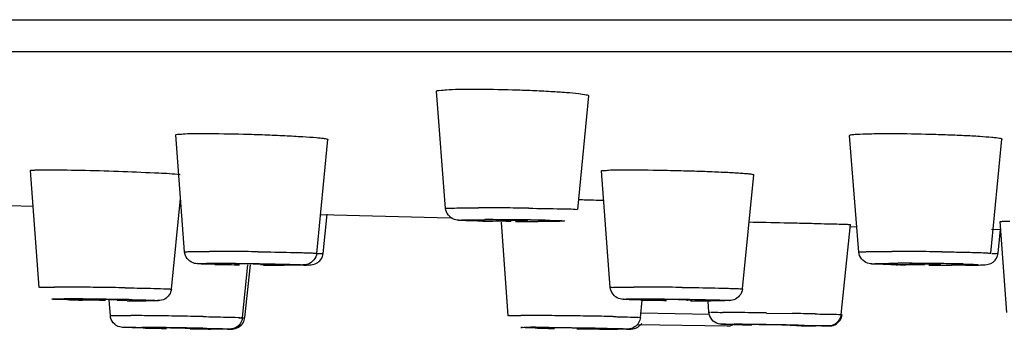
# Model space of a CAD drawing. Header units: millimetres. Extents: x 289 to 943, y 130 to 616.
# Tile 4 of 65: x 349.64 to 365.15, y 554.3 to 559.18. Entities that reach past the tile are written whole.
import ezdxf

# ---------------------------------------------------------------- set-up
doc = ezdxf.new("R2010")
doc.units = ezdxf.units.MM
doc.header["$LTSCALE"] = 65.395
doc.layers.get('0').update_dxf_attribs({"linetype": 'CONTINUOUS'})

msp = doc.modelspace()

# ---------------------------------------------------------------- linework, layer by layer
at = {"color": 9, "linetype": 'CONTINUOUS'}
for p, q in [((291.973, 559.177), (521.968, 559.177)), ((356.924, 556.029), (356.967, 556.03)), ((352.718, 555.343), (352.752, 555.343)), ((363.437, 555.343), (363.475, 555.343)), ((350.32, 554.782), (350.342, 554.782)), ((359.415, 554.782), (359.441, 554.782)), ((351.069, 554.52), (351.159, 554.522)), ((359.425, 554.562), (360.506, 554.544)), ((361.402, 554.56), (361.807, 554.553)), ((362.562, 554.535), (362.588, 554.535)), ((351.625, 554.324), (351.586, 554.325)), ((357.669, 554.336), (357.693, 554.336))]:
    msp.add_line(p, q, dxfattribs=at)
at = {"color": 7, "linetype": 'CONTINUOUS'}
for p, q in [((292.473, 558.675), (521.468, 558.675)), ((356.349, 556.206), (356.204, 558.05)), ((358.431, 556.188), (358.603, 557.98)), ((352.239, 555.522), (352.098, 557.364)), ((354.321, 555.499), (354.497, 557.292)), ((362.857, 555.52), (362.713, 557.357)), ((364.939, 555.502), (365.112, 557.299)), ((349.948, 554.964), (349.812, 556.803)), ((358.943, 554.962), (358.803, 556.798)), ((361.025, 554.939), (361.203, 556.738)), ((352.03, 554.936), (352.174, 556.363)), ((349.469, 556.251), (349.854, 556.24)), ((354.382, 556.113), (356.421, 556.061)), ((354.422, 555.499), (354.483, 556.118)), ((357.336, 554.518), (357.228, 555.991)), ((357.852, 556), (357.81, 556)), ((365.187, 554.569), (365.083, 556.001)), ((362.579, 554.536), (362.727, 555.952)), ((362.727, 555.921), (362.826, 555.919)), ((364.946, 555.879), (365.081, 555.876)), ((365.051, 555.502), (365.088, 555.876)), ((353.151, 554.487), (353.237, 555.321)), ((353.188, 554.487), (353.274, 555.317)), ((353.837, 555.314), (353.803, 555.314)), ((354.188, 555.316), (354.211, 555.317)), ((364.356, 555.314), (364.318, 555.314)), ((351.069, 554.52), (351.052, 554.762)), ((351.178, 554.763), (351.237, 554.764)), ((351.332, 554.754), (351.241, 554.755)), ((351.654, 554.753), (351.632, 554.753)), ((359.418, 554.489), (359.446, 554.765)), ((360.498, 554.571), (360.485, 554.748)), ((360.549, 554.753), (360.524, 554.753)), ((351.879, 554.325), (351.857, 554.325)), ((352.336, 554.317), (352.357, 554.317)), ((358.172, 554.325), (358.124, 554.325)), ((358.577, 554.317), (358.624, 554.318)), ((359.08, 554.306), (359.056, 554.306)), ((359.37, 554.381), (360.782, 554.356)), ((361.192, 554.373), (361.009, 554.377)), ((361.294, 554.375), (361.286, 554.375)), ((361.777, 554.366), (361.785, 554.367)), ((361.879, 554.362), (361.79, 554.363))]:
    msp.add_line(p, q, dxfattribs=at)
for centre, radius, start, end in [((356.797, 490.818), 65.544, 88.35269, 88.55779), ((357.005, 498.066), 58.293, 88.18933, 88.35259), ((357.506, 587.15), 31.147, 268.8055, 269.0007), ((357.681, 597.101), 41.1, 268.9991, 269.1782), ((357.258, 541.644), 14.375, 89.4969, 89.9794), ((357.299, 544.16), 11.859, 88.7514, 89.5893), ((357.819, 602.411), 46.411, 269.5464, 269.988), ((353.504, 589.81), 34.494, 268.6901, 269.0467), ((353.114, 541.392), 13.941, 89.3581, 89.9679), ((353.813, 593.958), 38.645, 269.6983, 269.9882), ((354.048, 560.711), 5.397, 270.7271, 271.1629), ((354.089, 558.645), 3.33, 271.1786, 271.7083), ((364.014, 586.456), 31.14, 268.8055, 269.0007), ((364.189, 596.405), 41.09, 268.9991, 269.1782), ((363.766, 540.957), 14.375, 89.4969, 89.9794), ((363.808, 543.473), 11.859, 88.7514, 89.5893), ((364.328, 601.733), 46.419, 269.5455, 269.988), ((364.465, 577.428), 22.115, 270.1889, 270.4143), ((364.522, 569.776), 14.463, 270.4108, 270.6846), ((364.588, 564.287), 8.973, 270.6813, 271.0253), ((351.296, 592.162), 37.404, 268.6691, 268.8095), ((351.552, 604.466), 49.711, 268.8086, 268.9361), ((351.65, 589.02), 34.267, 269.4684, 269.9705), ((360.311, 594.168), 39.413, 268.7088, 269.026), ((359.813, 541.02), 13.753, 89.3537, 89.966), ((360.534, 592.533), 37.78, 269.69, 269.987), ((353.2, 629.703), 75.395, 268.7732, 268.92405), ((353.422, 630.608), 76.304, 269.17591, 269.42124), ((358.773, 595.749), 41.437, 268.6789, 268.8097), ((359.061, 609.571), 55.263, 268.8087, 268.9276), ((359.382, 624.161), 69.855, 269.20904, 269.5003), ((359.075, 585.34), 31.033, 269.4428, 269.9647), ((360.787, 554.556), 0.2, 269, 296.0004), ((363.192, 640.703), 86.351, 269.12842, 269.32414)]:
    msp.add_arc(centre, radius, start, end, dxfattribs=at)
at = {"color": 9, "linetype": 'CONTINUOUS'}
for centre, radius, start, end in [((356.859, 499.902), 56.314, 89.5871, 89.9901), ((356.805, 489.202), 67.014, 89.27004, 89.60683), ((356.957, 509.619), 46.411, 89.5464, 89.988), ((356.933, 503.551), 52.479, 89.1749, 89.5722), ((357.198, 521.662), 34.365, 88.6763, 89.1828), ((352.618, 505.256), 50.273, 89.5748, 89.9859), ((352.474, 481.674), 73.856, 89.28545, 89.59942), ((363.367, 499.225), 56.303, 89.5871, 89.9901), ((363.313, 488.527), 67.002, 89.27004, 89.60685), ((353.759, 603.327), 48.012, 268.8156, 269.2157), ((353.815, 596.892), 41.578, 269.5437, 269.9835), ((363.466, 508.924), 46.419, 89.5455, 89.988), ((363.442, 502.917), 52.426, 89.1731, 89.5715), ((363.709, 521.131), 34.21, 88.6721, 89.1811), ((350.175, 514.981), 39.987, 89.5229, 89.9765), ((349.908, 476.295), 78.674, 89.27923, 89.56315), ((349.793, 465.411), 89.559, 89.03448, 89.29281), ((359.302, 505.843), 49.125, 89.5698, 89.985), ((359.143, 480.153), 74.816, 89.28648, 89.59567), ((350.324, 520.516), 34.267, 89.4684, 89.9705), ((350.044, 484.364), 70.419, 88.92975, 89.51368), ((360.513, 605.13), 50.376, 268.8295, 269.2193), ((360.536, 595.43), 40.677, 269.539, 269.9825), ((350.626, 472.681), 81.843, 89.22259, 89.46296), ((349.906, 416.669), 137.86, 89.07307, 89.23941), ((349.993, 421.077), 133.451, 88.90954, 89.07966), ((357.517, 518.565), 35.957, 89.4967, 89.9716), ((357.2, 474.902), 79.621, 89.2706, 89.54474), ((356.971, 455.01), 99.515, 89.05109, 89.28477), ((357.32, 475.787), 78.735, 88.78616, 89.05469), ((359.732, 466.791), 87.785, 89.16097, 89.36015), ((358.331, 366.799), 187.787, 89.06305, 89.18037), ((358.687, 381.506), 173.075, 88.84654, 88.96718), ((350.496, 453.191), 101.149, 88.81415, 89.39568), ((353.605, 650.293), 95.99, 268.81778, 269.01307), ((357.674, 523.302), 31.033, 89.4428, 89.9647), ((358.947, 603.345), 49.035, 268.6117, 268.9693), ((363.012, 651.629), 97.273, 268.74632, 268.91617), ((359.168, 414.256), 140.139, 88.88246, 89.29301)]:
    msp.add_arc(centre, radius, start, end, dxfattribs=at)
at = {"color": 7, "linetype": 'CONTINUOUS'}
for points, knots in [([(356.204, 558.05), (356.203, 558.064), (356.286, 558.063), (356.376, 558.081), (356.578, 558.082), (356.72, 558.085), (356.803, 558.085)], [0, 0, 0, 0, 0.070338, 0.269354, 0.586968, 1, 1, 1, 1]), ([(356.803, 558.085), (357.004, 558.085), (357.308, 558.079), (357.709, 558.065), (357.992, 558.051), (358.236, 558.035), (358.419, 558.019), (358.539, 558.003), (358.586, 557.992), (358.604, 557.984), (358.603, 557.98)], [0, 0, 0, 0, 0.332945, 0.505203, 0.665705, 0.8035, 0.909238, 0.975783, 0.993083, 1, 1, 1, 1]), ([(352.098, 557.364), (352.097, 557.374), (352.16, 557.371), (352.225, 557.385), (352.378, 557.383), (352.486, 557.385), (352.549, 557.385)], [0, 0, 0, 0, 0.067904, 0.263718, 0.580559, 1, 1, 1, 1]), ([(352.549, 557.386), (352.754, 557.386), (353.071, 557.38), (353.495, 557.367), (353.806, 557.354), (354.078, 557.339), (354.27, 557.326), (354.386, 557.315), (354.446, 557.308), (354.475, 557.301), (354.497, 557.297), (354.497, 557.292)], [0, 0, 0, 0, 0.314964, 0.486973, 0.65097, 0.794016, 0.904979, 0.945614, 0.975269, 0.993334, 1, 1, 1, 1]), ([(362.713, 557.357), (362.713, 557.36), (362.732, 557.365), (362.757, 557.37), (362.81, 557.374), (362.912, 557.38), (363.083, 557.384), (363.229, 557.385), (363.312, 557.385)], [0, 0, 0, 0, 0.019337, 0.070326, 0.154085, 0.269332, 0.586982, 1, 1, 1, 1]), ([(363.312, 557.386), (363.513, 557.386), (363.817, 557.381), (364.218, 557.369), (364.501, 557.358), (364.743, 557.345), (364.914, 557.332), (365.015, 557.322), (365.068, 557.314), (365.093, 557.309), (365.113, 557.303), (365.112, 557.299)], [0, 0, 0, 0, 0.333155, 0.50553, 0.666151, 0.804047, 0.909838, 0.948315, 0.976341, 0.993511, 1, 1, 1, 1]), ([(349.812, 556.803), (349.812, 556.81), (349.85, 556.806), (349.89, 556.815), (349.986, 556.813), (350.053, 556.814), (350.093, 556.814)], [0, 0, 0, 0, 0.065795, 0.258534, 0.574132, 1, 1, 1, 1]), ([(350.093, 556.814), (350.484, 556.814), (351.065, 556.799), (351.756, 556.769), (352.057, 556.755), (352.167, 556.742)], [0, 0, 0, 0, 0.564917, 0.839371, 1, 1, 1, 1]), ([(358.803, 556.798), (358.803, 556.807), (358.863, 556.801), (358.924, 556.815), (359.07, 556.812), (359.171, 556.814), (359.232, 556.814)], [0, 0, 0, 0, 0.067001, 0.262447, 0.579382, 1, 1, 1, 1]), ([(359.232, 556.814), (359.437, 556.814), (359.755, 556.81), (360.182, 556.799), (360.498, 556.789), (360.774, 556.776), (360.971, 556.766), (361.088, 556.756), (361.151, 556.751), (361.179, 556.744), (361.203, 556.742), (361.203, 556.738)], [0, 0, 0, 0, 0.311814, 0.4838, 0.648451, 0.792478, 0.904407, 0.945433, 0.97535, 0.993529, 1, 1, 1, 1]), ([(356.857, 556.01), (356.802, 556.011), (356.709, 556.013), (356.586, 556.018), (356.442, 556.024), (356.354, 556.132), (356.349, 556.206)], [0, 0, 0, 0, 0.279025, 0.467147, 0.621735, 1, 1, 1, 1]), ([(357.138, 556.017), (357.138, 556.01), (357.183, 556.023), (357.199, 556.014), (357.219, 556.014)], [0, 0, 0, 0, 0.262083, 1, 1, 1, 1]), ([(357.263, 556.019), (357.252, 556.019), (357.217, 556.019), (357.183, 556.019), (357.159, 556.018)], [0, 0, 0, 0, 0.310636, 1, 1, 1, 1]), ([(357.513, 556.01), (357.524, 556.01), (357.559, 556.011), (357.594, 556.011), (357.618, 556.011)], [0, 0, 0, 0, 0.310636, 1, 1, 1, 1]), ([(357.638, 556.013), (357.64, 556.019), (357.592, 556.007), (357.577, 556.016), (357.557, 556.016)], [0, 0, 0, 0, 0.260143, 1, 1, 1, 1]), ([(361.122, 555.994), (361.308, 555.99), (361.587, 555.984), (361.95, 555.976), (362.199, 555.97), (362.409, 555.964), (362.557, 555.961), (362.643, 555.956), (362.69, 555.957), (362.708, 555.951), (362.728, 555.955), (362.727, 555.952)], [0, 0, 0, 0, 0.348235, 0.521023, 0.679117, 0.813013, 0.914848, 0.951694, 0.978441, 0.994648, 1, 1, 1, 1]), ([(365.083, 556.001), (365.083, 556.004), (365.105, 556), (365.126, 556.006), (365.18, 556.003), (365.217, 556.004), (365.239, 556.004)], [0, 0, 0, 0, 0.064051, 0.255699, 0.569961, 1, 1, 1, 1]), ([(352.715, 555.326), (352.665, 555.327), (352.58, 555.329), (352.466, 555.333), (352.327, 555.343), (352.244, 555.449), (352.239, 555.522)], [0, 0, 0, 0, 0.269452, 0.448553, 0.61215, 1, 1, 1, 1]), ([(363.365, 555.323), (363.31, 555.324), (363.218, 555.326), (363.095, 555.331), (362.951, 555.338), (362.863, 555.445), (362.857, 555.52)], [0, 0, 0, 0, 0.279006, 0.46711, 0.621733, 1, 1, 1, 1]), ([(354.321, 555.499), (354.313, 555.427), (354.227, 555.322), (354.089, 555.315), (353.974, 555.314), (353.89, 555.314), (353.839, 555.314)], [0, 0, 0, 0, 0.389612, 0.550846, 0.730364, 1, 1, 1, 1]), ([(354.211, 555.317), (354.218, 555.317), (354.282, 555.32), (354.35, 555.354), (354.384, 555.401)], [0, 0, 0, 0, 0.108491, 1, 1, 1, 1]), ([(364.748, 555.316), (364.766, 555.316), (364.843, 555.317), (364.928, 555.326), (364.975, 555.363)], [0, 0, 0, 0, 0.23092, 1, 1, 1, 1]), ([(353.122, 555.333), (353.099, 555.333), (353.063, 555.336), (353.042, 555.33), (353.027, 555.333), (353.028, 555.331)], [0, 0, 0, 0, 0.735928, 0.934922, 1, 1, 1, 1]), ([(353.511, 555.327), (353.499, 555.327), (353.418, 555.33), (353.338, 555.331), (353.27, 555.332)], [0, 0, 0, 0, 0.158652, 1, 1, 1, 1]), ([(353.434, 555.324), (353.457, 555.324), (353.491, 555.32), (353.514, 555.327), (353.528, 555.323), (353.528, 555.326)], [0, 0, 0, 0, 0.734297, 0.933677, 1, 1, 1, 1]), ([(363.647, 555.33), (363.646, 555.323), (363.691, 555.336), (363.707, 555.327), (363.727, 555.327)], [0, 0, 0, 0, 0.262083, 1, 1, 1, 1]), ([(363.771, 555.333), (363.761, 555.333), (363.726, 555.333), (363.691, 555.332), (363.667, 555.332)], [0, 0, 0, 0, 0.310636, 1, 1, 1, 1]), ([(364.022, 555.324), (364.033, 555.324), (364.067, 555.324), (364.102, 555.324), (364.126, 555.325)], [0, 0, 0, 0, 0.310636, 1, 1, 1, 1]), ([(364.147, 555.326), (364.148, 555.333), (364.1, 555.32), (364.086, 555.329), (364.066, 555.33)], [0, 0, 0, 0, 0.260143, 1, 1, 1, 1]), ([(352.03, 554.936), (352.024, 554.874), (351.958, 554.774), (351.837, 554.753), (351.746, 554.754), (351.69, 554.753), (351.656, 554.753)], [0, 0, 0, 0, 0.409677, 0.636073, 0.77873, 1, 1, 1, 1]), ([(359.423, 554.766), (359.372, 554.767), (359.287, 554.769), (359.172, 554.773), (359.032, 554.782), (358.949, 554.889), (358.943, 554.962)], [0, 0, 0, 0, 0.270812, 0.450792, 0.612492, 1, 1, 1, 1]), ([(361.025, 554.939), (361.018, 554.866), (360.933, 554.762), (360.796, 554.755), (360.684, 554.753), (360.601, 554.753), (360.552, 554.753)], [0, 0, 0, 0, 0.39175, 0.556103, 0.733181, 1, 1, 1, 1]), ([(350.795, 554.772), (350.781, 554.772), (350.771, 554.766), (350.735, 554.776), (350.737, 554.771)], [0, 0, 0, 0, 0.738718, 1, 1, 1, 1]), ([(350.93, 554.771), (350.917, 554.771), (350.872, 554.772), (350.827, 554.772), (350.795, 554.772)], [0, 0, 0, 0, 0.284718, 1, 1, 1, 1]), ([(351.237, 554.764), (351.237, 554.767), (351.224, 554.763), (351.21, 554.768), (351.178, 554.766), (351.122, 554.769), (351.038, 554.77), (350.967, 554.771), (350.93, 554.771)], [0, 0, 0, 0, 0.021102, 0.081884, 0.179622, 0.3094, 0.636628, 1, 1, 1, 1]), ([(359.821, 554.772), (359.799, 554.772), (359.785, 554.763), (359.729, 554.778), (359.732, 554.77)], [0, 0, 0, 0, 0.736862, 1, 1, 1, 1]), ([(360.213, 554.766), (360.2, 554.767), (360.118, 554.769), (360.037, 554.77), (359.968, 554.771)], [0, 0, 0, 0, 0.162845, 1, 1, 1, 1]), ([(360.143, 554.763), (360.165, 554.763), (360.182, 554.773), (360.234, 554.757), (360.232, 554.765)], [0, 0, 0, 0, 0.735205, 1, 1, 1, 1]), ([(351.586, 554.325), (351.529, 554.326), (351.434, 554.328), (351.312, 554.332), (351.205, 554.335), (351.105, 554.397), (351.072, 554.479), (351.069, 554.52)], [0, 0, 0, 0, 0.280636, 0.464458, 0.599034, 0.797974, 1, 1, 1, 1]), ([(353.151, 554.487), (353.146, 554.442), (353.105, 554.355), (352.993, 554.303), (352.923, 554.306), (352.896, 554.306)], [0, 0, 0, 0, 0.393811, 0.76462, 1, 1, 1, 1]), ([(359.418, 554.489), (359.412, 554.431), (359.353, 554.334), (359.211, 554.302), (359.128, 554.306), (359.083, 554.306)], [0, 0, 0, 0, 0.411523, 0.677405, 1, 1, 1, 1]), ([(361.009, 554.377), (360.952, 554.378), (360.859, 554.38), (360.739, 554.383), (360.633, 554.385), (360.533, 554.447), (360.501, 554.53), (360.498, 554.571)], [0, 0, 0, 0, 0.279757, 0.460697, 0.594409, 0.796196, 1, 1, 1, 1]), ([(362.579, 554.536), (362.572, 554.469), (362.499, 554.367), (362.397, 554.356), (362.364, 554.356)], [0, 0, 0, 0, 0.674059, 1, 1, 1, 1]), ([(362.37, 554.356), (362.399, 554.356), (362.503, 554.358), (362.59, 554.462), (362.598, 554.536)], [0, 0, 0, 0, 0.279532, 1, 1, 1, 1]), ([(351.985, 554.325), (351.974, 554.325), (351.939, 554.325), (351.903, 554.325), (351.879, 554.325)], [0, 0, 0, 0, 0.313411, 1, 1, 1, 1]), ([(352.357, 554.317), (352.367, 554.321), (352.278, 554.314), (352.238, 554.323), (352.106, 554.322), (352.027, 554.324), (351.985, 554.325)], [0, 0, 0, 0, 0.085446, 0.328187, 0.662597, 1, 1, 1, 1]), ([(352.876, 554.306), (352.862, 554.306), (352.787, 554.307), (352.712, 554.307), (352.651, 554.308)], [0, 0, 0, 0, 0.191277, 1, 1, 1, 1]), ([(352.916, 554.306), (352.941, 554.306), (353.031, 554.3), (353.128, 554.35), (353.161, 554.406)], [0, 0, 0, 0, 0.277309, 1, 1, 1, 1]), ([(358.301, 554.325), (358.288, 554.325), (358.245, 554.325), (358.202, 554.325), (358.172, 554.325)], [0, 0, 0, 0, 0.29074, 1, 1, 1, 1]), ([(359.201, 554.307), (359.212, 554.307), (359.264, 554.307), (359.317, 554.311), (359.354, 554.326)], [0, 0, 0, 0, 0.225838, 1, 1, 1, 1]), ([(361.381, 554.374), (361.371, 554.374), (361.342, 554.375), (361.313, 554.375), (361.294, 554.375)], [0, 0, 0, 0, 0.33861, 1, 1, 1, 1]), ([(361.785, 554.367), (361.797, 554.371), (361.695, 554.364), (361.651, 554.373), (361.507, 554.372), (361.424, 554.374), (361.381, 554.374)], [0, 0, 0, 0, 0.090551, 0.344036, 0.681717, 1, 1, 1, 1]), ([(362.349, 554.356), (362.339, 554.356), (362.281, 554.356), (362.222, 554.357), (362.174, 554.358)], [0, 0, 0, 0, 0.167979, 1, 1, 1, 1])]:
    msp.add_open_spline(points, degree=3, knots=knots, dxfattribs=at)
at = {"color": 9, "linetype": 'CONTINUOUS'}
for points, knots in [([(356.349, 556.206), (356.349, 556.209), (356.367, 556.207), (356.387, 556.212), (356.434, 556.211), (356.522, 556.214), (356.67, 556.215), (356.797, 556.216), (356.869, 556.216)], [0, 0, 0, 0, 0.017269, 0.068048, 0.151995, 0.267581, 0.586089, 1, 1, 1, 1]), ([(357.659, 556.21), (357.83, 556.208), (358.084, 556.2), (358.339, 556.201), (358.422, 556.19)], [0, 0, 0, 0, 0.672493, 1, 1, 1, 1]), ([(356.784, 556.011), (356.707, 556.013), (356.437, 556.016), (356.628, 556.027), (356.665, 556.028)], [0, 0, 0, 0, 0.671536, 1, 1, 1, 1]), ([(356.665, 556.028), (356.683, 556.028), (356.769, 556.029), (356.856, 556.029), (356.924, 556.029)], [0, 0, 0, 0, 0.205277, 1, 1, 1, 1]), ([(357.383, 556.002), (357.328, 556.003), (357.128, 556.005), (356.928, 556.008), (356.784, 556.011)], [0, 0, 0, 0, 0.277097, 1, 1, 1, 1]), ([(358.111, 556.002), (358.093, 556.002), (358.007, 556.001), (357.921, 556), (357.852, 556)], [0, 0, 0, 0, 0.205277, 1, 1, 1, 1]), ([(357.992, 556.018), (358.069, 556.017), (358.339, 556.014), (358.149, 556.003), (358.111, 556.002)], [0, 0, 0, 0, 0.671536, 1, 1, 1, 1]), ([(352.239, 555.522), (352.239, 555.524), (352.253, 555.523), (352.267, 555.526), (352.302, 555.526), (352.367, 555.528), (352.479, 555.528), (352.575, 555.529), (352.63, 555.529)], [0, 0, 0, 0, 0.016697, 0.066455, 0.148757, 0.262635, 0.580044, 1, 1, 1, 1]), ([(353.395, 555.524), (353.462, 555.523), (353.695, 555.52), (353.927, 555.515), (354.093, 555.511)], [0, 0, 0, 0, 0.286045, 1, 1, 1, 1]), ([(362.857, 555.52), (362.857, 555.523), (362.876, 555.52), (362.896, 555.525), (362.943, 555.525), (363.03, 555.528), (363.179, 555.528), (363.305, 555.529), (363.377, 555.529)], [0, 0, 0, 0, 0.017269, 0.068048, 0.151995, 0.267581, 0.586089, 1, 1, 1, 1]), ([(364.167, 555.524), (364.27, 555.522), (364.418, 555.52), (364.603, 555.516), (364.718, 555.514), (364.806, 555.509), (364.88, 555.51), (364.909, 555.501), (364.94, 555.506), (364.939, 555.502)], [0, 0, 0, 0, 0.400511, 0.573276, 0.721374, 0.84088, 0.928457, 0.982018, 1, 1, 1, 1]), ([(354.093, 555.511), (354.126, 555.51), (354.18, 555.507), (354.257, 555.508), (354.289, 555.498), (354.321, 555.504), (354.321, 555.499)], [0, 0, 0, 0, 0.428092, 0.743055, 0.935153, 1, 1, 1, 1]), ([(354.331, 555.495), (354.341, 555.495), (354.369, 555.496), (354.397, 555.496), (354.415, 555.498)], [0, 0, 0, 0, 0.354717, 1, 1, 1, 1]), ([(365.016, 555.498), (365.025, 555.498), (365.033, 555.502), (365.051, 555.499), (365.051, 555.502)], [0, 0, 0, 0, 0.74144, 1, 1, 1, 1]), ([(352.766, 555.325), (352.703, 555.326), (352.594, 555.331), (352.506, 555.329), (352.411, 555.341), (352.48, 555.341), (352.501, 555.341)], [0, 0, 0, 0, 0.480284, 0.770002, 0.839353, 1, 1, 1, 1]), ([(352.501, 555.341), (352.514, 555.341), (352.587, 555.343), (352.66, 555.343), (352.718, 555.343)], [0, 0, 0, 0, 0.190225, 1, 1, 1, 1]), ([(352.752, 555.343), (352.924, 555.343), (353.187, 555.344), (354.318, 555.321), (354.055, 555.315)], [0, 0, 0, 0, 0.394359, 1, 1, 1, 1]), ([(354.055, 555.315), (354.041, 555.315), (353.968, 555.314), (353.896, 555.314), (353.837, 555.314)], [0, 0, 0, 0, 0.190225, 1, 1, 1, 1]), ([(363.291, 555.325), (363.214, 555.327), (362.945, 555.33), (363.138, 555.34), (363.177, 555.341)], [0, 0, 0, 0, 0.664901, 1, 1, 1, 1]), ([(363.177, 555.341), (363.194, 555.341), (363.281, 555.342), (363.368, 555.343), (363.437, 555.343)], [0, 0, 0, 0, 0.205707, 1, 1, 1, 1]), ([(363.891, 555.316), (363.836, 555.316), (363.636, 555.318), (363.436, 555.321), (363.291, 555.325)], [0, 0, 0, 0, 0.277306, 1, 1, 1, 1]), ([(364.734, 555.32), (364.695, 555.314), (364.568, 555.317), (364.442, 555.314), (364.356, 555.314)], [0, 0, 0, 0, 0.314723, 1, 1, 1, 1]), ([(364.502, 555.332), (364.539, 555.331), (364.58, 555.329), (364.774, 555.325), (364.734, 555.32)], [0, 0, 0, 0, 0.482426, 1, 1, 1, 1]), ([(349.948, 554.964), (349.948, 554.969), (349.982, 554.961), (350.016, 554.971), (350.099, 554.967), (350.157, 554.968), (350.191, 554.968)], [0, 0, 0, 0, 0.064809, 0.257825, 0.573803, 1, 1, 1, 1]), ([(351.302, 554.957), (351.364, 554.956), (351.568, 554.952), (351.771, 554.948), (351.912, 554.943)], [0, 0, 0, 0, 0.307327, 1, 1, 1, 1]), ([(351.912, 554.943), (351.929, 554.943), (351.958, 554.941), (351.998, 554.941), (352.014, 554.936), (352.031, 554.939), (352.03, 554.936)], [0, 0, 0, 0, 0.432368, 0.745767, 0.936062, 1, 1, 1, 1]), ([(358.943, 554.962), (358.942, 554.97), (358.975, 554.961), (359, 554.967), (359.068, 554.966), (359.17, 554.969), (359.262, 554.968), (359.315, 554.968)], [0, 0, 0, 0, 0.066098, 0.148155, 0.261808, 0.579094, 1, 1, 1, 1]), ([(360.074, 554.963), (360.141, 554.962), (360.377, 554.959), (360.612, 554.955), (360.781, 554.95)], [0, 0, 0, 0, 0.283664, 1, 1, 1, 1]), ([(360.781, 554.95), (360.816, 554.949), (360.874, 554.946), (360.957, 554.948), (360.991, 554.937), (361.025, 554.944), (361.025, 554.939)], [0, 0, 0, 0, 0.427367, 0.742492, 0.934924, 1, 1, 1, 1]), ([(350.33, 554.771), (350.297, 554.771), (350.233, 554.777), (350.184, 554.77), (350.139, 554.781), (350.157, 554.78), (350.163, 554.781)], [0, 0, 0, 0, 0.491224, 0.884963, 0.915414, 1, 1, 1, 1]), ([(350.163, 554.781), (350.171, 554.781), (350.224, 554.782), (350.276, 554.782), (350.32, 554.782)], [0, 0, 0, 0, 0.15746, 1, 1, 1, 1]), ([(350.993, 554.758), (350.93, 554.759), (350.709, 554.762), (350.488, 554.766), (350.33, 554.771)], [0, 0, 0, 0, 0.284175, 1, 1, 1, 1]), ([(351.36, 554.771), (351.434, 554.77), (351.51, 554.769), (351.887, 554.758), (351.811, 554.755)], [0, 0, 0, 0, 0.496105, 1, 1, 1, 1]), ([(351.811, 554.755), (351.803, 554.754), (351.75, 554.753), (351.698, 554.753), (351.654, 554.753)], [0, 0, 0, 0, 0.15746, 1, 1, 1, 1]), ([(359.484, 554.764), (359.42, 554.766), (359.306, 554.77), (359.217, 554.769), (359.115, 554.78), (359.181, 554.78), (359.2, 554.781)], [0, 0, 0, 0, 0.479416, 0.77404, 0.853192, 1, 1, 1, 1]), ([(359.2, 554.781), (359.214, 554.781), (359.285, 554.782), (359.357, 554.782), (359.415, 554.782)], [0, 0, 0, 0, 0.188204, 1, 1, 1, 1]), ([(359.441, 554.782), (359.611, 554.782), (359.882, 554.783), (361.035, 554.761), (360.764, 554.755)], [0, 0, 0, 0, 0.386136, 1, 1, 1, 1]), ([(360.764, 554.755), (360.75, 554.754), (360.679, 554.753), (360.607, 554.753), (360.549, 554.753)], [0, 0, 0, 0, 0.188204, 1, 1, 1, 1]), ([(351.159, 554.522), (351.174, 554.522), (351.252, 554.522), (351.33, 554.521), (351.393, 554.52)], [0, 0, 0, 0, 0.195932, 1, 1, 1, 1]), ([(352.533, 554.504), (352.592, 554.503), (352.775, 554.499), (352.958, 554.495), (353.082, 554.491)], [0, 0, 0, 0, 0.323251, 1, 1, 1, 1]), ([(353.082, 554.491), (353.099, 554.49), (353.112, 554.482), (353.152, 554.493), (353.151, 554.487)], [0, 0, 0, 0, 0.747808, 1, 1, 1, 1]), ([(353.097, 554.485), (353.106, 554.485), (353.131, 554.486), (353.156, 554.486), (353.173, 554.486)], [0, 0, 0, 0, 0.325308, 1, 1, 1, 1]), ([(357.336, 554.518), (357.336, 554.523), (357.364, 554.516), (357.391, 554.524), (357.459, 554.52), (357.506, 554.522), (357.534, 554.522)], [0, 0, 0, 0, 0.064279, 0.256685, 0.572066, 1, 1, 1, 1]), ([(358.988, 554.504), (359.015, 554.503), (359.107, 554.501), (359.199, 554.499), (359.264, 554.497)], [0, 0, 0, 0, 0.288531, 1, 1, 1, 1]), ([(359.264, 554.497), (359.28, 554.496), (359.327, 554.495), (359.374, 554.493), (359.405, 554.491)], [0, 0, 0, 0, 0.348163, 1, 1, 1, 1]), ([(360.498, 554.571), (360.498, 554.573), (360.511, 554.569), (360.516, 554.571), (360.522, 554.571)], [0, 0, 0, 0, 0.252219, 1, 1, 1, 1]), ([(360.533, 554.572), (360.543, 554.572), (360.603, 554.571), (360.663, 554.571), (360.712, 554.57)], [0, 0, 0, 0, 0.17343, 1, 1, 1, 1]), ([(362.172, 554.546), (362.221, 554.545), (362.354, 554.542), (362.487, 554.541), (362.57, 554.537)], [0, 0, 0, 0, 0.373493, 1, 1, 1, 1]), ([(351.268, 554.334), (351.26, 554.335), (351.304, 554.336), (351.312, 554.336), (351.322, 554.336)], [0, 0, 0, 0, 0.462328, 1, 1, 1, 1]), ([(351.338, 554.336), (351.352, 554.336), (351.427, 554.336), (351.503, 554.335), (351.563, 554.334)], [0, 0, 0, 0, 0.191277, 1, 1, 1, 1]), ([(352.59, 554.318), (352.636, 554.317), (352.755, 554.313), (352.874, 554.316), (352.946, 554.308)], [0, 0, 0, 0, 0.388723, 1, 1, 1, 1]), ([(352.946, 554.308), (352.954, 554.307), (352.91, 554.306), (352.902, 554.306), (352.893, 554.306)], [0, 0, 0, 0, 0.462328, 1, 1, 1, 1]), ([(357.759, 554.324), (357.722, 554.325), (357.686, 554.326), (357.503, 554.332), (357.54, 554.334)], [0, 0, 0, 0, 0.501666, 1, 1, 1, 1]), ([(357.54, 554.334), (357.545, 554.334), (357.589, 554.336), (357.632, 554.336), (357.669, 554.336)], [0, 0, 0, 0, 0.134938, 1, 1, 1, 1]), ([(357.976, 554.334), (358.063, 554.334), (358.401, 554.33), (358.739, 554.325), (358.99, 554.318)], [0, 0, 0, 0, 0.256841, 1, 1, 1, 1]), ([(358.99, 554.318), (359.026, 554.317), (359.063, 554.317), (359.246, 554.311), (359.209, 554.308)], [0, 0, 0, 0, 0.501666, 1, 1, 1, 1]), ([(359.209, 554.308), (359.203, 554.308), (359.16, 554.307), (359.117, 554.307), (359.08, 554.306)], [0, 0, 0, 0, 0.134938, 1, 1, 1, 1]), ([(360.884, 554.379), (360.85, 554.38), (360.784, 554.383), (360.735, 554.381), (360.688, 554.386), (360.706, 554.385), (360.711, 554.385)], [0, 0, 0, 0, 0.491978, 0.887828, 0.919162, 1, 1, 1, 1]), ([(360.722, 554.385), (360.732, 554.385), (360.79, 554.385), (360.849, 554.385), (360.897, 554.384)], [0, 0, 0, 0, 0.167979, 1, 1, 1, 1]), ([(361.901, 554.368), (361.977, 554.367), (362.054, 554.365), (362.437, 554.357), (362.36, 554.356)], [0, 0, 0, 0, 0.494136, 1, 1, 1, 1])]:
    msp.add_open_spline(points, degree=3, knots=knots, dxfattribs=at)
at = {"color": 7, "linetype": 'CONTINUOUS'}
for points in [[(354.384, 555.401), (354.405, 555.429), (354.419, 555.464), (354.422, 555.499)], [(364.975, 555.363), (365.017, 555.395), (365.046, 555.449), (365.051, 555.502)], [(353.161, 554.406), (353.176, 554.431), (353.185, 554.459), (353.188, 554.487)], [(358.624, 554.318), (358.517, 554.324), (358.408, 554.322), (358.301, 554.325)], [(359.354, 554.326), (359.37, 554.334), (359.386, 554.344), (359.4, 554.356)], [(359.4, 554.356), (359.415, 554.368), (359.427, 554.382), (359.438, 554.397)]]:
    msp.add_open_spline(points, degree=3, dxfattribs=at)
at = {"color": 9, "linetype": 'CONTINUOUS'}
msp.add_open_spline([(364.955, 555.496), (364.975, 555.496), (364.996, 555.497), (365.016, 555.498)], degree=3, dxfattribs=at)

doc.saveas('drawing.dxf')
